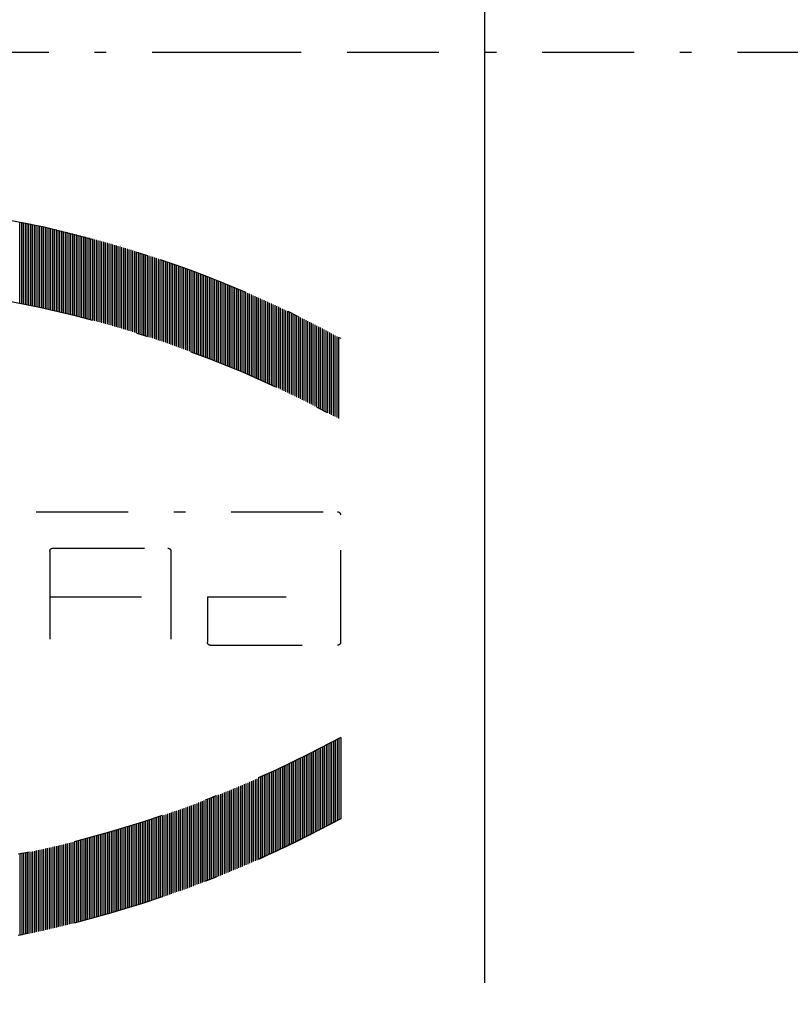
# Model space of a CAD drawing. Extents: x 33706 to 249013, y -74890 to 17912.
# Tile 87 of 256: x 124048 to 124065, y -41784 to -41763. Entities that reach past the tile are written whole.
import ezdxf

# ---------------------------------------------------------------- set-up
doc = ezdxf.new("R2010")
doc.units = 0
doc.header["$MEASUREMENT"] = 0
doc.linetypes.add('DASHDOT', pattern=[8.5, 4, -2, 0.5, -2])
for name, color, linetype in [('LC-002-002-----0', 2, 'DASHDOT'), ('LC-007-002-----0', 1, 'Continuous'), ('LC-010-002-----0', 1, 'Continuous')]:
    doc.layers.add(name, color=color, linetype=linetype)

# ---------------------------------------------------------------- blocks, each defined once
blk = doc.blocks.new('kdk dn40 pn50')
at = {"layer": 'LC-002-002-----0', "color": 3}
for p, q in [((-18.831, -11.248), (-18.831, -7.708)), ((-18.751, -11.23), (-18.751, -7.69)), ((-18.672, -11.211), (-18.672, -7.671)), ((-18.592, -11.193), (-18.592, -7.653)), ((-18.513, -11.174), (-18.513, -7.634)), ((-18.433, -11.156), (-18.433, -7.616)), ((-18.354, -11.138), (-18.354, -7.598)), ((-18.275, -11.121), (-18.275, -7.581)), ((-18.195, -11.103), (-18.195, -7.563)), ((-18.116, -11.085), (-18.116, -7.545)), ((-18.036, -11.068), (-18.036, -7.528)), ((-17.957, -11.051), (-17.957, -7.511)), ((-17.878, -11.033), (-17.878, -7.493)), ((-17.798, -11.016), (-17.798, -7.476)), ((-17.719, -11), (-17.719, -7.46)), ((-17.639, -10.983), (-17.639, -7.443)), ((-17.56, -10.966), (-17.56, -7.426)), ((-17.481, -10.95), (-17.481, -7.41)), ((-17.401, -10.933), (-17.401, -7.393)), ((-17.322, -10.917), (-17.322, -7.377)), ((-17.242, -10.901), (-17.242, -7.361)), ((-20.498, -11.672), (-20.498, -8.132)), ((-20.419, -11.65), (-20.419, -8.11)), ((-20.339, -11.629), (-20.339, -8.089)), ((-20.26, -11.607), (-20.26, -8.067)), ((-20.18, -11.586), (-20.18, -8.046)), ((-20.101, -11.565), (-20.101, -8.025)), ((-20.022, -11.544), (-20.022, -8.004)), ((-19.942, -11.524), (-19.942, -7.984)), ((-19.863, -11.503), (-19.863, -7.963)), ((-19.783, -11.483), (-19.783, -7.943)), ((-19.704, -11.462), (-19.704, -7.922)), ((-19.625, -11.442), (-19.625, -7.902)), ((-19.545, -11.422), (-19.545, -7.882)), ((-19.466, -11.402), (-19.466, -7.862)), ((-19.386, -11.383), (-19.386, -7.843)), ((-19.307, -11.363), (-19.307, -7.823)), ((-19.228, -11.343), (-19.228, -7.803)), ((-19.148, -11.324), (-19.148, -7.784)), ((-19.069, -11.305), (-19.069, -7.765)), ((-18.989, -11.286), (-18.989, -7.746)), ((-18.91, -11.267), (-18.91, -7.727)), ((-22.007, -12.108), (-22.007, -8.568)), ((-21.927, -12.084), (-21.927, -8.544)), ((-21.848, -12.06), (-21.848, -8.52)), ((-21.769, -12.036), (-21.769, -8.496)), ((-21.689, -12.012), (-21.689, -8.472)), ((-21.61, -11.988), (-21.61, -8.448)), ((-21.53, -11.965), (-21.53, -8.425)), ((-21.451, -11.941), (-21.451, -8.401)), ((-21.372, -11.918), (-21.372, -8.378)), ((-21.292, -11.895), (-21.292, -8.355)), ((-21.213, -11.872), (-21.213, -8.332)), ((-21.133, -11.849), (-21.133, -8.309)), ((-21.054, -11.827), (-21.054, -8.287)), ((-20.975, -11.804), (-20.975, -8.264)), ((-20.895, -11.782), (-20.895, -8.242)), ((-20.816, -11.759), (-20.816, -8.219)), ((-20.736, -11.737), (-20.736, -8.197)), ((-20.657, -11.715), (-20.657, -8.175)), ((-20.577, -11.693), (-20.577, -8.153)), ((-23.357, -12.543), (-23.357, -9.003)), ((-23.277, -12.516), (-23.277, -8.976)), ((-23.198, -12.49), (-23.198, -8.95)), ((-23.119, -12.463), (-23.119, -8.923)), ((-23.039, -12.437), (-23.039, -8.897)), ((-22.96, -12.411), (-22.96, -8.871)), ((-22.88, -12.385), (-22.88, -8.845)), ((-22.801, -12.359), (-22.801, -8.819)), ((-22.721, -12.333), (-22.721, -8.793)), ((-22.642, -12.308), (-22.642, -8.768)), ((-22.563, -12.282), (-22.563, -8.742)), ((-22.483, -12.257), (-22.483, -8.717)), ((-22.404, -12.232), (-22.404, -8.692)), ((-22.324, -12.207), (-22.324, -8.667)), ((-22.245, -12.182), (-22.245, -8.642)), ((-22.166, -12.157), (-22.166, -8.617)), ((-22.086, -12.133), (-22.086, -8.593)), ((-24.548, -12.963), (-24.548, -9.423)), ((-24.468, -12.934), (-24.468, -9.394)), ((-24.389, -12.905), (-24.389, -9.365)), ((-24.31, -12.876), (-24.31, -9.336)), ((-24.23, -12.847), (-24.23, -9.307)), ((-24.151, -12.819), (-24.151, -9.279)), ((-24.071, -12.791), (-24.071, -9.251)), ((-23.992, -12.763), (-23.992, -9.223)), ((-23.913, -12.735), (-23.913, -9.195)), ((-23.833, -12.707), (-23.833, -9.167)), ((-23.754, -12.679), (-23.754, -9.139)), ((-23.674, -12.652), (-23.674, -9.112)), ((-23.595, -12.624), (-23.595, -9.084)), ((-23.516, -12.597), (-23.516, -9.057)), ((-23.436, -12.57), (-23.436, -9.03)), ((-25.66, -13.385), (-25.66, -9.845)), ((-25.58, -13.354), (-25.58, -9.814)), ((-25.501, -13.323), (-25.501, -9.783)), ((-25.421, -13.292), (-25.421, -9.752)), ((-25.342, -13.261), (-25.342, -9.721)), ((-25.263, -13.231), (-25.263, -9.691)), ((-25.183, -13.2), (-25.183, -9.66)), ((-25.104, -13.17), (-25.104, -9.63)), ((-25.024, -13.14), (-25.024, -9.6)), ((-24.945, -13.11), (-24.945, -9.57)), ((-24.865, -13.08), (-24.865, -9.54)), ((-24.786, -13.051), (-24.786, -9.511)), ((-24.707, -13.021), (-24.707, -9.481)), ((-24.627, -12.992), (-24.627, -9.452)), ((-26.692, -13.805), (-26.692, -10.265)), ((-26.612, -13.772), (-26.612, -10.232)), ((-26.533, -13.738), (-26.533, -10.198)), ((-26.454, -13.706), (-26.454, -10.166)), ((-26.374, -13.673), (-26.374, -10.133)), ((-26.295, -13.64), (-26.295, -10.1)), ((-26.215, -13.608), (-26.215, -10.068)), ((-26.136, -13.575), (-26.136, -10.035)), ((-26.057, -13.543), (-26.057, -10.003)), ((-25.977, -13.511), (-25.977, -9.971)), ((-25.898, -13.48), (-25.898, -9.94)), ((-25.818, -13.448), (-25.818, -9.908)), ((-25.739, -13.416), (-25.739, -9.876)), ((-27.724, -14.252), (-27.724, -10.712)), ((-27.645, -14.217), (-27.645, -10.677)), ((-27.565, -14.181), (-27.565, -10.641)), ((-27.486, -14.146), (-27.486, -10.606)), ((-27.407, -14.111), (-27.407, -10.571)), ((-27.327, -14.077), (-27.327, -10.537)), ((-27.248, -14.042), (-27.248, -10.502)), ((-27.168, -14.008), (-27.168, -10.468)), ((-27.089, -13.974), (-27.089, -10.434)), ((-27.01, -13.939), (-27.01, -10.399)), ((-26.93, -13.906), (-26.93, -10.366)), ((-26.851, -13.872), (-26.851, -10.332)), ((-26.771, -13.838), (-26.771, -10.298)), ((-28.598, -14.652), (-28.598, -11.112)), ((-28.518, -14.615), (-28.518, -11.075)), ((-28.439, -14.578), (-28.439, -11.038)), ((-28.359, -14.541), (-28.359, -11.001)), ((-28.28, -14.504), (-28.28, -10.964)), ((-28.201, -14.468), (-28.201, -10.928)), ((-28.121, -14.431), (-28.121, -10.891)), ((-28.042, -14.395), (-28.042, -10.855)), ((-27.962, -14.359), (-27.962, -10.819)), ((-27.883, -14.323), (-27.883, -10.783)), ((-27.804, -14.287), (-27.804, -10.747)), ((-29.551, -15.112), (-29.551, -11.572)), ((-29.471, -15.073), (-29.471, -11.533)), ((-29.392, -15.034), (-29.392, -11.494)), ((-29.312, -14.995), (-29.312, -11.455)), ((-29.233, -14.956), (-29.233, -11.416)), ((-29.154, -14.918), (-29.154, -11.378)), ((-29.074, -14.879), (-29.074, -11.339)), ((-28.995, -14.841), (-28.995, -11.301)), ((-28.915, -14.803), (-28.915, -11.263)), ((-28.836, -14.765), (-28.836, -11.225)), ((-28.756, -14.727), (-28.756, -11.187)), ((-28.677, -14.69), (-28.677, -11.15)), ((-30.345, -15.515), (-30.345, -11.975)), ((-30.265, -15.474), (-30.265, -11.934)), ((-30.186, -15.433), (-30.186, -11.893)), ((-30.106, -15.392), (-30.106, -11.852)), ((-30.027, -15.352), (-30.027, -11.812)), ((-29.948, -15.311), (-29.948, -11.771)), ((-29.868, -15.271), (-29.868, -11.731)), ((-29.789, -15.231), (-29.789, -11.691)), ((-29.709, -15.191), (-29.709, -11.651)), ((-29.63, -15.152), (-29.63, -11.612)), ((-31.139, -15.936), (-31.139, -12.396)), ((-31.059, -15.893), (-31.059, -12.353)), ((-30.98, -15.85), (-30.98, -12.31)), ((-30.9, -15.808), (-30.9, -12.268)), ((-30.821, -15.765), (-30.821, -12.225)), ((-30.742, -15.723), (-30.742, -12.183)), ((-30.662, -15.681), (-30.662, -12.141)), ((-30.583, -15.639), (-30.583, -12.099)), ((-30.503, -15.598), (-30.503, -12.058)), ((-30.424, -15.556), (-30.424, -12.016)), ((-31.218, -25.671), (-31.218, -20.128)), ((16.047, -19.995), (-31.085, -19.995)), ((-23.825, -21.713), (-23.825, -25.54)), ((-18.677, -21.579), (-23.691, -21.579)), ((-18.544, -21.713), (-18.544, -25.54)), ((-25.409, -23.692), (-28.842, -23.692)), ((-25.409, -23.692), (-25.409, -25.671)), ((-18.544, -23.692), (-23.825, -23.692)), ((-25.542, -25.804), (-31.085, -25.804)), ((-31.218, -29.82), (-31.218, -33.36)), ((-31.139, -29.863), (-31.139, -33.403)), ((-31.059, -29.906), (-31.059, -33.446)), ((-30.98, -29.949), (-30.98, -33.489)), ((-30.9, -29.991), (-30.9, -33.531)), ((-30.821, -30.034), (-30.821, -33.574)), ((-30.742, -30.076), (-30.742, -33.616)), ((-30.662, -30.118), (-30.662, -33.658)), ((-30.583, -30.16), (-30.583, -33.7)), ((-30.503, -30.201), (-30.503, -33.741)), ((-30.424, -30.243), (-30.424, -33.783)), ((-30.345, -30.284), (-30.345, -33.824)), ((-30.265, -30.325), (-30.265, -33.865)), ((-30.186, -30.366), (-30.186, -33.906)), ((-30.106, -30.407), (-30.106, -33.947)), ((-30.027, -30.447), (-30.027, -33.987)), ((-29.948, -30.488), (-29.948, -34.028)), ((-29.868, -30.528), (-29.868, -34.068)), ((-29.789, -30.568), (-29.789, -34.108)), ((-29.709, -30.608), (-29.709, -34.148)), ((-29.63, -30.647), (-29.63, -34.187)), ((-29.551, -30.687), (-29.551, -34.227)), ((-29.471, -30.726), (-29.471, -34.266)), ((-29.392, -30.765), (-29.392, -34.305)), ((-29.312, -30.804), (-29.312, -34.344)), ((-29.233, -30.843), (-29.233, -34.383)), ((-29.154, -30.882), (-29.154, -34.422)), ((-29.074, -30.92), (-29.074, -34.46)), ((-28.995, -30.958), (-28.995, -34.498)), ((-28.915, -30.996), (-28.915, -34.536)), ((-28.836, -31.034), (-28.836, -34.574)), ((-28.756, -31.072), (-28.756, -34.612)), ((-28.677, -31.11), (-28.677, -34.65)), ((-28.598, -31.147), (-28.598, -34.687)), ((-28.518, -31.184), (-28.518, -34.724)), ((-28.439, -31.221), (-28.439, -34.761)), ((-28.359, -31.258), (-28.359, -34.798)), ((-28.28, -31.295), (-28.28, -34.835)), ((-28.201, -31.331), (-28.201, -34.871)), ((-28.121, -31.368), (-28.121, -34.908)), ((-28.042, -31.404), (-28.042, -34.944)), ((-27.962, -31.44), (-27.962, -34.98)), ((-27.883, -31.476), (-27.883, -35.016)), ((-27.804, -31.512), (-27.804, -35.052)), ((-27.724, -31.547), (-27.724, -35.087)), ((-27.645, -31.583), (-27.645, -35.123)), ((-27.565, -31.618), (-27.565, -35.158)), ((-27.486, -31.653), (-27.486, -35.193)), ((-27.407, -31.688), (-27.407, -35.228)), ((-27.327, -31.722), (-27.327, -35.262)), ((-27.248, -31.757), (-27.248, -35.297)), ((-27.168, -31.791), (-27.168, -35.331)), ((-27.089, -31.826), (-27.089, -35.366)), ((-27.01, -31.86), (-27.01, -35.4)), ((-26.93, -31.894), (-26.93, -35.434)), ((-26.851, -31.927), (-26.851, -35.467)), ((-26.771, -31.961), (-26.771, -35.501)), ((-26.692, -31.994), (-26.692, -35.534)), ((-26.612, -32.028), (-26.612, -35.568)), ((-26.533, -32.061), (-26.533, -35.601)), ((-26.454, -32.094), (-26.454, -35.634)), ((-26.374, -32.126), (-26.374, -35.666)), ((-26.295, -32.159), (-26.295, -35.699)), ((-26.215, -32.191), (-26.215, -35.731)), ((-26.136, -32.224), (-26.136, -35.764)), ((-26.057, -32.256), (-26.057, -35.796)), ((-25.977, -32.288), (-25.977, -35.828)), ((-25.898, -32.32), (-25.898, -35.86)), ((-25.818, -32.351), (-25.818, -35.891)), ((-25.739, -32.383), (-25.739, -35.923)), ((-25.66, -32.414), (-25.66, -35.954)), ((-25.58, -32.445), (-25.58, -35.985)), ((-25.501, -32.476), (-25.501, -36.016)), ((-25.421, -32.507), (-25.421, -36.047)), ((-25.342, -32.538), (-25.342, -36.078)), ((-25.263, -32.568), (-25.263, -36.108)), ((-25.183, -32.599), (-25.183, -36.139)), ((-25.104, -32.629), (-25.104, -36.169)), ((-25.024, -32.659), (-25.024, -36.199)), ((-24.945, -32.689), (-24.945, -36.229)), ((-24.865, -32.719), (-24.865, -36.259)), ((-24.786, -32.749), (-24.786, -36.289)), ((-24.707, -32.778), (-24.707, -36.318)), ((-24.627, -32.807), (-24.627, -36.347)), ((-24.548, -32.837), (-24.548, -36.377)), ((-24.468, -32.866), (-24.468, -36.406)), ((-24.389, -32.894), (-24.389, -36.434)), ((-24.31, -32.923), (-24.31, -36.463)), ((-24.23, -32.952), (-24.23, -36.492)), ((-24.151, -32.98), (-24.151, -36.52)), ((-24.071, -33.008), (-24.071, -36.548)), ((-23.992, -33.036), (-23.992, -36.576)), ((-23.913, -33.064), (-23.913, -36.604)), ((-23.833, -33.092), (-23.833, -36.632)), ((-23.754, -33.12), (-23.754, -36.66)), ((-23.674, -33.147), (-23.674, -36.687)), ((-23.595, -33.175), (-23.595, -36.715)), ((-23.516, -33.202), (-23.516, -36.742)), ((-23.436, -33.229), (-23.436, -36.769)), ((-23.357, -33.256), (-23.357, -36.796)), ((-23.277, -33.283), (-23.277, -36.823)), ((-23.198, -33.309), (-23.198, -36.849)), ((-23.119, -33.336), (-23.119, -36.876)), ((-23.039, -33.362), (-23.039, -36.902)), ((-22.96, -33.388), (-22.96, -36.928)), ((-22.88, -33.414), (-22.88, -36.954)), ((-22.801, -33.44), (-22.801, -36.98)), ((-22.721, -33.466), (-22.721, -37.006)), ((-22.642, -33.491), (-22.642, -37.031)), ((-22.563, -33.517), (-22.563, -37.057)), ((-22.483, -33.542), (-22.483, -37.082)), ((-22.404, -33.567), (-22.404, -37.107)), ((-22.324, -33.592), (-22.324, -37.132)), ((-22.245, -33.617), (-22.245, -37.157)), ((-22.166, -33.642), (-22.166, -37.182)), ((-22.086, -33.666), (-22.086, -37.206)), ((-22.007, -33.691), (-22.007, -37.231)), ((-21.927, -33.715), (-21.927, -37.255)), ((-21.848, -33.739), (-21.848, -37.279)), ((-21.769, -33.763), (-21.769, -37.303)), ((-21.689, -33.787), (-21.689, -37.327)), ((-21.61, -33.811), (-21.61, -37.351)), ((-21.53, -33.834), (-21.53, -37.374)), ((-21.451, -33.858), (-21.451, -37.398)), ((-21.372, -33.881), (-21.372, -37.421)), ((-21.292, -33.904), (-21.292, -37.444)), ((-21.213, -33.927), (-21.213, -37.467)), ((-21.133, -33.95), (-21.133, -37.49)), ((-21.054, -33.973), (-21.054, -37.513)), ((-20.975, -33.995), (-20.975, -37.535)), ((-20.895, -34.018), (-20.895, -37.558)), ((-20.816, -34.04), (-20.816, -37.58)), ((-20.736, -34.062), (-20.736, -37.602)), ((-20.657, -34.084), (-20.657, -37.624)), ((-20.577, -34.106), (-20.577, -37.646)), ((-20.498, -34.127), (-20.498, -37.667)), ((-20.419, -34.149), (-20.419, -37.689)), ((-20.339, -34.17), (-20.339, -37.71)), ((-20.26, -34.192), (-20.26, -37.732)), ((-20.18, -34.213), (-20.18, -37.753)), ((-20.101, -34.234), (-20.101, -37.774)), ((-20.022, -34.255), (-20.022, -37.795)), ((-19.942, -34.275), (-19.942, -37.815)), ((-19.863, -34.296), (-19.863, -37.836)), ((-19.783, -34.316), (-19.783, -37.856)), ((-19.704, -34.337), (-19.704, -37.877)), ((-19.625, -34.357), (-19.625, -37.897)), ((-19.545, -34.377), (-19.545, -37.917)), ((-19.466, -34.397), (-19.466, -37.937)), ((-19.386, -34.417), (-19.386, -37.957)), ((-19.307, -34.436), (-19.307, -37.976)), ((-19.228, -34.456), (-19.228, -37.996)), ((-19.148, -34.475), (-19.148, -38.015)), ((-19.069, -34.494), (-19.069, -38.034)), ((-18.989, -34.513), (-18.989, -38.053)), ((-18.91, -34.532), (-18.91, -38.072)), ((-18.831, -34.551), (-18.831, -38.091)), ((-18.751, -34.57), (-18.751, -38.11)), ((-18.672, -34.588), (-18.672, -38.128)), ((-18.592, -34.606), (-18.592, -38.146)), ((-18.513, -34.625), (-18.513, -38.165)), ((-18.433, -34.643), (-18.433, -38.183)), ((-18.354, -34.661), (-18.354, -38.201)), ((-18.275, -34.679), (-18.275, -38.219)), ((-18.195, -34.696), (-18.195, -38.236)), ((-18.116, -34.714), (-18.116, -38.254)), ((-18.036, -34.731), (-18.036, -38.271)), ((-17.957, -34.748), (-17.957, -38.288)), ((-17.878, -34.766), (-17.878, -38.306)), ((-17.798, -34.783), (-17.798, -38.323)), ((-17.719, -34.8), (-17.719, -38.34)), ((-17.639, -34.816), (-17.639, -38.356)), ((-17.56, -34.833), (-17.56, -38.373)), ((-17.481, -34.849), (-17.481, -38.389)), ((-17.401, -34.866), (-17.401, -38.406)), ((-17.322, -34.882), (-17.322, -38.422)), ((-17.242, -34.898), (-17.242, -38.438))]:
    blk.add_line(p, q, dxfattribs=at)
for centre, radius, start, end in [((-7.396, -56.233), 49.853, 61.4552, 108.5761), ((-7.396, -56.233), 49.853, 108.6724, 118.5448), ((-7.396, -59.773), 49.853, 61.4552, 118.5448), ((-31.085, -20.128), 0.133, 90, 180), ((-23.691, -21.713), 0.133, 90, 180), ((-18.677, -21.713), 0.133, 0, 90), ((-31.085, -25.671), 0.133, 180, 270), ((-25.542, -25.671), 0.133, 270, 0), ((-7.396, 13.973), 49.853, 241.4552, 298.5448), ((-7.396, 13.973), 49.853, 241.4552, 298.5448), ((-7.396, 10.433), 49.853, 241.4552, 251.3276), ((-7.396, 10.433), 49.853, 241.4552, 298.5448)]:
    blk.add_arc(centre, radius, start, end, dxfattribs=at)
at = {"layer": 'LC-007-002-----0'}
blk.add_line((-37.5, -40.5), (-37.5, 40.5), dxfattribs=at)
at = {"layer": 'LC-010-002-----0', "color": 2, "linetype": 'DASHDOT'}
blk.add_line((-120.5, 0), (120.5, 0), dxfattribs=at)

msp = doc.modelspace()

# ---------------------------------------------------------------- linework, layer by layer
at = {"linetype": 'DASHDOT', "ltscale": 5}
msp.add_line((124083.7, -41763.6), (123740.654, -41763.6), dxfattribs=at)

# ---------------------------------------------------------------- block references
at = {"linetype": 'Continuous', "xscale": -0.5, "yscale": 0.5, "zscale": 2}
msp.add_blockref('kdk dn40 pn50', (124039.122, -41763.6), dxfattribs=at)

doc.saveas('drawing.dxf')
